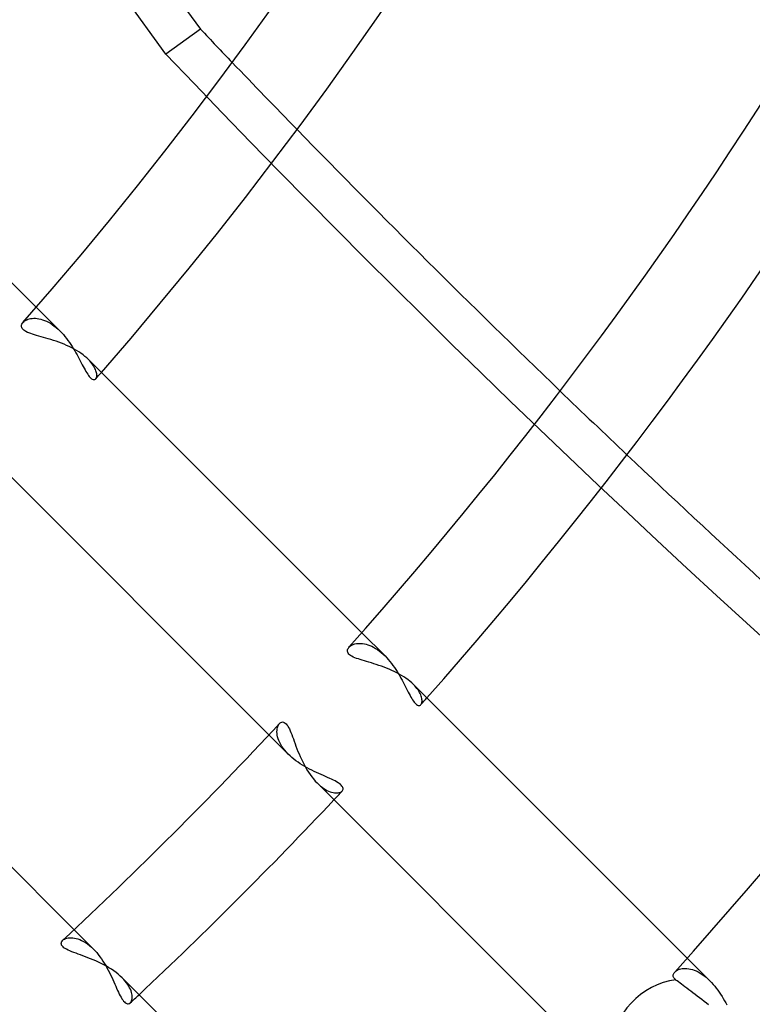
# Model space of a CAD drawing. Header units: millimetres. Extents: x -185 to 185, y -185 to 185.
# Tile 35 of 56: x 41 to 51, y -45 to -32. Entities that reach past the tile are written whole.
import ezdxf

# ---------------------------------------------------------------- set-up
doc = ezdxf.new("R2010")
doc.units = ezdxf.units.MM
doc.layers.add('MAIN-1', color=7, linetype='Continuous')
doc.layers.add('MAIN-2', color=7, linetype='Continuous')

msp = doc.modelspace()

# ---------------------------------------------------------------- linework, layer by layer
at = {"layer": 'MAIN-1'}
for p, q in [((40.454, -27.912), (43.214, -31.71)), ((40.945, -35.557), (37.84, -32.452)), ((40.741, -35.813), (40.743, -35.801)), ((40.743, -35.801), (40.747, -35.789)), ((40.747, -35.789), (40.754, -35.777)), ((40.754, -35.777), (40.762, -35.766)), ((40.742, -35.825), (40.741, -35.813)), ((40.745, -35.837), (40.742, -35.825)), ((40.751, -35.849), (40.745, -35.837)), ((40.76, -35.861), (40.751, -35.849)), ((40.772, -35.872), (40.76, -35.861)), ((40.786, -35.882), (40.772, -35.872)), ((40.803, -35.893), (40.786, -35.882)), ((40.823, -35.903), (40.803, -35.893)), ((40.845, -35.912), (40.823, -35.903)), ((40.869, -35.921), (40.845, -35.912)), ((40.895, -35.93), (40.869, -35.921)), ((40.922, -35.938), (40.895, -35.93)), ((40.95, -35.947), (40.922, -35.938)), ((40.98, -35.955), (40.95, -35.947)), ((41.011, -35.964), (40.98, -35.955)), ((41.044, -35.973), (41.011, -35.964)), ((41.077, -35.983), (41.044, -35.973)), ((41.112, -35.993), (41.077, -35.983)), ((41.147, -36.003), (41.112, -35.993)), ((41.183, -36.015), (41.147, -36.003)), ((41.219, -36.027), (41.183, -36.015)), ((41.256, -36.04), (41.219, -36.027)), ((41.292, -36.053), (41.256, -36.04)), ((41.329, -36.068), (41.292, -36.053)), ((41.364, -36.083), (41.329, -36.068)), ((41.4, -36.099), (41.364, -36.083)), ((41.435, -36.116), (41.4, -36.099)), ((41.469, -36.134), (41.435, -36.116)), ((41.501, -36.153), (41.469, -36.134)), ((41.533, -36.173), (41.501, -36.153)), ((41.563, -36.193), (41.533, -36.173)), ((41.592, -36.214), (41.563, -36.193)), ((41.619, -36.235), (41.592, -36.214)), ((41.644, -36.257), (41.619, -36.235)), ((41.666, -36.278), (41.644, -36.257)), ((45.445, -40.057), (41.666, -36.278)), ((40.336, -37.642), (44.162, -41.468)), ((45.247, -40.302), (45.249, -40.291)), ((45.249, -40.291), (45.253, -40.279)), ((45.253, -40.279), (45.259, -40.268)), ((45.259, -40.268), (45.268, -40.258)), ((41.468, -44.162), (37.642, -40.336)), ((45.248, -40.314), (45.247, -40.302)), ((45.251, -40.326), (45.248, -40.314)), ((45.257, -40.338), (45.251, -40.326)), ((45.266, -40.35), (45.257, -40.338)), ((45.277, -40.361), (45.266, -40.35)), ((45.291, -40.371), (45.277, -40.361)), ((45.308, -40.382), (45.291, -40.371)), ((45.327, -40.392), (45.308, -40.382)), ((45.349, -40.401), (45.327, -40.392)), ((45.372, -40.411), (45.349, -40.401)), ((45.398, -40.419), (45.372, -40.411)), ((45.424, -40.428), (45.398, -40.419)), ((45.452, -40.437), (45.424, -40.428)), ((45.481, -40.446), (45.452, -40.437)), ((45.512, -40.455), (45.481, -40.446)), ((45.544, -40.464), (45.512, -40.455)), ((45.577, -40.474), (45.544, -40.464)), ((45.611, -40.484), (45.577, -40.474)), ((45.645, -40.495), (45.611, -40.484)), ((45.68, -40.507), (45.645, -40.495)), ((45.716, -40.519), (45.68, -40.507)), ((45.752, -40.532), (45.716, -40.519)), ((45.788, -40.546), (45.752, -40.532)), ((45.824, -40.56), (45.788, -40.546)), ((45.859, -40.576), (45.824, -40.56)), ((45.894, -40.592), (45.859, -40.576)), ((45.929, -40.609), (45.894, -40.592)), ((45.962, -40.627), (45.929, -40.609)), ((45.995, -40.646), (45.962, -40.627)), ((46.026, -40.665), (45.995, -40.646)), ((46.056, -40.685), (46.026, -40.665)), ((46.084, -40.706), (46.056, -40.685)), ((46.111, -40.727), (46.084, -40.706)), ((46.136, -40.749), (46.111, -40.727)), ((46.159, -40.771), (46.136, -40.749)), ((49.943, -44.555), (46.159, -40.771)), ((44.308, -41.311), (44.318, -41.302)), ((44.318, -41.302), (44.328, -41.296)), ((44.328, -41.296), (44.339, -41.292)), ((44.339, -41.292), (44.35, -41.29)), ((44.35, -41.29), (44.362, -41.292)), ((44.362, -41.292), (44.374, -41.296)), ((44.374, -41.296), (44.386, -41.304)), ((44.386, -41.304), (44.398, -41.314)), ((44.398, -41.314), (44.41, -41.328)), ((44.41, -41.328), (44.421, -41.345)), ((44.421, -41.345), (44.433, -41.364)), ((44.433, -41.364), (44.444, -41.386)), ((44.444, -41.386), (44.455, -41.41)), ((44.455, -41.41), (44.466, -41.437)), ((44.466, -41.437), (44.477, -41.464)), ((44.477, -41.464), (44.488, -41.494)), ((44.488, -41.494), (44.499, -41.524)), ((44.499, -41.524), (44.51, -41.556)), ((44.51, -41.556), (44.522, -41.59)), ((44.522, -41.59), (44.535, -41.624)), ((44.535, -41.624), (44.549, -41.659)), ((44.549, -41.659), (44.563, -41.696)), ((44.563, -41.696), (44.578, -41.732)), ((44.578, -41.732), (44.594, -41.769)), ((44.594, -41.769), (44.61, -41.806)), ((44.61, -41.806), (44.628, -41.843)), ((44.628, -41.843), (44.647, -41.879)), ((44.647, -41.879), (44.666, -41.915)), ((44.666, -41.915), (44.687, -41.95)), ((44.687, -41.95), (44.708, -41.984)), ((44.708, -41.984), (44.731, -42.017)), ((44.731, -42.017), (44.754, -42.049)), ((44.754, -42.049), (44.777, -42.078)), ((44.777, -42.078), (44.802, -42.107)), ((44.802, -42.107), (44.827, -42.133)), ((44.827, -42.133), (48.654, -45.96)), ((41.29, -44.351), (41.292, -44.339)), ((41.292, -44.362), (41.29, -44.351)), ((41.292, -44.339), (41.296, -44.328)), ((41.296, -44.374), (41.292, -44.362)), ((41.296, -44.328), (41.302, -44.318)), ((41.304, -44.386), (41.296, -44.374)), ((41.302, -44.318), (41.311, -44.308)), ((41.315, -44.398), (41.304, -44.386)), ((41.328, -44.41), (41.315, -44.398)), ((41.345, -44.422), (41.328, -44.41)), ((41.365, -44.433), (41.345, -44.422)), ((41.387, -44.444), (41.365, -44.433)), ((41.411, -44.455), (41.387, -44.444)), ((41.437, -44.466), (41.411, -44.455)), ((41.465, -44.477), (41.437, -44.466)), ((41.495, -44.488), (41.465, -44.477)), ((41.525, -44.499), (41.495, -44.488)), ((41.557, -44.511), (41.525, -44.499)), ((41.59, -44.523), (41.557, -44.511)), ((41.625, -44.535), (41.59, -44.523)), ((41.66, -44.549), (41.625, -44.535)), ((41.696, -44.563), (41.66, -44.549)), ((41.732, -44.578), (41.696, -44.563)), ((41.769, -44.593), (41.732, -44.578)), ((41.806, -44.61), (41.769, -44.593)), ((41.843, -44.628), (41.806, -44.61)), ((41.879, -44.647), (41.843, -44.628)), ((41.915, -44.666), (41.879, -44.647)), ((41.95, -44.687), (41.915, -44.666)), ((41.984, -44.708), (41.95, -44.687)), ((42.017, -44.731), (41.984, -44.708)), ((42.049, -44.754), (42.017, -44.731)), ((42.078, -44.777), (42.049, -44.754)), ((42.107, -44.802), (42.078, -44.777)), ((49.751, -44.787), (49.753, -44.777)), ((49.753, -44.777), (49.757, -44.767)), ((49.757, -44.767), (49.763, -44.758)), ((49.763, -44.758), (49.77, -44.749)), ((42.133, -44.827), (42.107, -44.802)), ((45.96, -48.654), (42.133, -44.827)), ((49.75, -44.797), (49.751, -44.787)), ((49.751, -44.807), (49.75, -44.797)), ((49.754, -44.817), (49.751, -44.807)), ((49.759, -44.827), (49.754, -44.817)), ((49.767, -44.837), (49.759, -44.827)), ((49.776, -44.847), (49.767, -44.837)), ((49.788, -44.857), (49.776, -44.847)), ((49.805, -44.87), (49.788, -44.857)), ((49.824, -44.884), (49.805, -44.87)), ((49.844, -44.9), (49.824, -44.884)), ((49.866, -44.916), (49.844, -44.9)), ((49.888, -44.932), (49.866, -44.916)), ((49.912, -44.951), (49.888, -44.932)), ((49.939, -44.971), (49.912, -44.951)), ((49.966, -44.992), (49.939, -44.971)), ((49.994, -45.013), (49.966, -44.992)), ((50.023, -45.035), (49.994, -45.013)), ((50.051, -45.056), (50.023, -45.035)), ((50.081, -45.079), (50.051, -45.056)), ((50.112, -45.103), (50.081, -45.079)), ((50.145, -45.128), (50.112, -45.103)), ((50.177, -45.152), (50.145, -45.128)), ((50.208, -45.176), (50.177, -45.152)), ((50.239, -45.2), (50.208, -45.176))]:
    msp.add_line(p, q, dxfattribs=at)
for radius, start, end in [(54.229, 318.7349, 0), (55.499, 318.9365, 0), (60.579, 318.3525, 0), (61.849, 318.53172, 0), (66.929, 318.04104, 0), (60.579, 312.99506, 317.00496), (61.849, 313.23496, 316.76506)]:
    msp.add_arc((0, 0), radius, start, end, dxfattribs=at)
for centre, major_axis, ratio, start_param, end_param in [((115.951, 47.57), (-77.635, 106.855), 0.809017, 1.73342, 1.738281), ((115.951, 47.57), (-77.635, 106.855), 0.809017, 1.74808, 1.787169), ((115.951, 47.57), (-77.635, 106.855), 0.809017, 1.796924, 1.83593), ((49.796, -45.754), (0.674, 0.674), 0.895823, 0.849105, 2.366567)]:
    msp.add_ellipse(centre, major_axis=major_axis, ratio=ratio, start_param=start_param, end_param=end_param, dxfattribs=at)
at = {"layer": 'MAIN-2'}
for p, q in [((42.738, -32.055), (28.939, -13.062)), ((43.214, -31.71), (42.738, -32.055)), ((41.274, -35.886), (40.945, -35.557)), ((40.762, -35.766), (40.772, -35.756)), ((40.772, -35.756), (40.784, -35.746)), ((40.784, -35.746), (40.798, -35.738)), ((40.798, -35.738), (40.813, -35.73)), ((40.813, -35.73), (40.83, -35.723)), ((40.83, -35.723), (40.848, -35.717)), ((40.848, -35.717), (40.868, -35.713)), ((40.868, -35.713), (40.889, -35.71)), ((40.889, -35.71), (40.91, -35.708)), ((40.91, -35.708), (40.933, -35.709)), ((40.933, -35.709), (40.957, -35.711)), ((40.957, -35.711), (40.981, -35.714)), ((40.981, -35.714), (41.007, -35.72)), ((41.007, -35.72), (41.033, -35.728)), ((41.033, -35.728), (41.059, -35.737)), ((41.059, -35.737), (41.086, -35.749)), ((41.086, -35.749), (41.113, -35.762)), ((41.113, -35.762), (41.14, -35.778)), ((41.14, -35.778), (41.167, -35.796)), ((41.167, -35.796), (41.195, -35.816)), ((41.195, -35.816), (41.222, -35.838)), ((41.222, -35.838), (41.248, -35.861)), ((41.248, -35.861), (41.274, -35.886)), ((41.274, -35.886), (41.297, -35.91)), ((41.297, -35.91), (41.32, -35.935)), ((41.32, -35.935), (41.342, -35.961)), ((41.342, -35.961), (41.363, -35.988)), ((41.363, -35.988), (41.384, -36.015)), ((41.384, -36.015), (41.404, -36.043)), ((41.404, -36.043), (41.423, -36.071)), ((41.423, -36.071), (41.441, -36.1)), ((41.441, -36.1), (41.459, -36.129)), ((41.459, -36.129), (41.477, -36.158)), ((41.477, -36.158), (41.493, -36.186)), ((41.493, -36.186), (41.509, -36.215)), ((41.509, -36.215), (41.525, -36.243)), ((41.525, -36.243), (41.539, -36.271)), ((41.539, -36.271), (41.554, -36.298)), ((41.554, -36.298), (41.568, -36.325)), ((41.568, -36.325), (41.581, -36.351)), ((41.684, -36.296), (41.666, -36.278)), ((41.699, -36.314), (41.684, -36.296)), ((41.714, -36.332), (41.699, -36.314)), ((41.727, -36.35), (41.714, -36.332)), ((41.581, -36.351), (41.594, -36.376)), ((41.594, -36.376), (41.607, -36.4)), ((41.607, -36.4), (41.62, -36.423)), ((41.62, -36.423), (41.632, -36.444)), ((41.632, -36.444), (41.644, -36.464)), ((41.644, -36.464), (41.656, -36.482)), ((41.738, -36.367), (41.727, -36.35)), ((41.748, -36.384), (41.738, -36.367)), ((41.757, -36.401), (41.748, -36.384)), ((41.765, -36.417), (41.757, -36.401)), ((41.771, -36.433), (41.765, -36.417)), ((41.775, -36.448), (41.771, -36.433)), ((41.779, -36.463), (41.775, -36.448)), ((41.781, -36.476), (41.779, -36.463)), ((41.782, -36.489), (41.781, -36.476)), ((41.656, -36.482), (41.667, -36.499)), ((41.667, -36.499), (41.678, -36.513)), ((41.678, -36.513), (41.689, -36.526)), ((41.689, -36.526), (41.7, -36.536)), ((41.7, -36.536), (41.71, -36.545)), ((41.71, -36.545), (41.72, -36.551)), ((41.72, -36.551), (41.73, -36.555)), ((41.73, -36.555), (41.739, -36.557)), ((41.739, -36.557), (41.747, -36.557)), ((41.747, -36.557), (41.755, -36.555)), ((41.755, -36.555), (41.762, -36.551)), ((41.762, -36.551), (41.768, -36.546)), ((41.768, -36.546), (41.772, -36.539)), ((41.772, -36.539), (41.776, -36.532)), ((41.776, -36.532), (41.779, -36.523)), ((41.779, -36.523), (41.781, -36.513)), ((41.781, -36.513), (41.782, -36.501)), ((41.782, -36.501), (41.782, -36.489)), ((45.766, -40.377), (45.445, -40.057)), ((45.268, -40.258), (45.277, -40.248)), ((45.277, -40.248), (45.289, -40.238)), ((45.289, -40.238), (45.302, -40.23)), ((45.302, -40.23), (45.317, -40.223)), ((45.317, -40.223), (45.334, -40.216)), ((45.334, -40.216), (45.351, -40.211)), ((45.351, -40.211), (45.37, -40.207)), ((45.37, -40.207), (45.39, -40.204)), ((45.39, -40.204), (45.412, -40.203)), ((45.412, -40.203), (45.434, -40.203)), ((45.434, -40.203), (45.457, -40.205)), ((45.457, -40.205), (45.481, -40.209)), ((45.481, -40.209), (45.505, -40.215)), ((45.505, -40.215), (45.53, -40.222)), ((45.53, -40.222), (45.556, -40.232)), ((45.556, -40.232), (45.582, -40.243)), ((45.582, -40.243), (45.608, -40.257)), ((45.608, -40.257), (45.635, -40.272)), ((45.635, -40.272), (45.661, -40.29)), ((45.661, -40.29), (45.688, -40.309)), ((45.688, -40.309), (45.714, -40.33)), ((45.714, -40.33), (45.74, -40.353)), ((45.74, -40.353), (45.766, -40.377)), ((45.766, -40.377), (45.789, -40.401)), ((45.789, -40.401), (45.811, -40.427)), ((45.811, -40.427), (45.834, -40.453)), ((45.834, -40.453), (45.855, -40.48)), ((45.855, -40.48), (45.876, -40.508)), ((45.876, -40.508), (45.896, -40.536)), ((45.896, -40.536), (45.915, -40.565)), ((45.915, -40.565), (45.934, -40.594)), ((45.934, -40.594), (45.952, -40.623)), ((45.952, -40.623), (45.969, -40.653)), ((45.969, -40.653), (45.986, -40.682)), ((45.986, -40.682), (46.002, -40.711)), ((46.002, -40.711), (46.017, -40.74)), ((46.017, -40.74), (46.032, -40.769)), ((46.032, -40.769), (46.046, -40.796)), ((46.046, -40.796), (46.06, -40.824)), ((46.06, -40.824), (46.074, -40.85)), ((46.177, -40.79), (46.159, -40.771)), ((46.193, -40.808), (46.177, -40.79)), ((46.208, -40.827), (46.193, -40.808)), ((46.222, -40.845), (46.208, -40.827)), ((46.074, -40.85), (46.087, -40.876)), ((46.087, -40.876), (46.099, -40.9)), ((46.099, -40.9), (46.112, -40.924)), ((46.112, -40.924), (46.124, -40.946)), ((46.124, -40.946), (46.136, -40.966)), ((46.136, -40.966), (46.148, -40.985)), ((46.234, -40.863), (46.222, -40.845)), ((46.244, -40.881), (46.234, -40.863)), ((46.253, -40.898), (46.244, -40.881)), ((46.261, -40.915), (46.253, -40.898)), ((46.267, -40.932), (46.261, -40.915)), ((46.271, -40.948), (46.267, -40.932)), ((46.275, -40.963), (46.271, -40.948)), ((46.277, -40.977), (46.275, -40.963)), ((46.148, -40.985), (46.16, -41.002)), ((46.16, -41.002), (46.171, -41.017)), ((46.171, -41.017), (46.182, -41.03)), ((46.182, -41.03), (46.193, -41.04)), ((46.193, -41.04), (46.203, -41.049)), ((46.203, -41.049), (46.213, -41.056)), ((46.213, -41.056), (46.223, -41.06)), ((46.223, -41.06), (46.232, -41.062)), ((46.232, -41.062), (46.241, -41.062)), ((46.241, -41.062), (46.249, -41.06)), ((46.249, -41.06), (46.256, -41.056)), ((46.256, -41.056), (46.262, -41.05)), ((46.262, -41.05), (46.267, -41.043)), ((46.267, -41.043), (46.272, -41.035)), ((46.272, -41.035), (46.275, -41.026)), ((46.275, -41.026), (46.277, -41.015)), ((46.278, -40.991), (46.277, -40.977)), ((46.277, -41.015), (46.278, -41.003)), ((46.278, -41.003), (46.278, -40.991)), ((44.276, -41.385), (44.28, -41.366)), ((44.28, -41.366), (44.285, -41.35)), ((44.285, -41.35), (44.292, -41.335)), ((44.292, -41.335), (44.299, -41.322)), ((44.299, -41.322), (44.308, -41.311)), ((44.162, -41.468), (44.428, -41.734)), ((44.272, -41.425), (44.273, -41.404)), ((44.273, -41.448), (44.272, -41.425)), ((44.273, -41.404), (44.276, -41.385)), ((44.276, -41.471), (44.273, -41.448)), ((44.281, -41.496), (44.276, -41.471)), ((44.289, -41.521), (44.281, -41.496)), ((44.298, -41.547), (44.289, -41.521)), ((44.31, -41.573), (44.298, -41.547)), ((44.324, -41.6), (44.31, -41.573)), ((44.34, -41.627), (44.324, -41.6)), ((44.359, -41.654), (44.34, -41.627)), ((44.38, -41.681), (44.359, -41.654)), ((44.403, -41.708), (44.38, -41.681)), ((44.428, -41.734), (44.403, -41.708)), ((44.453, -41.758), (44.428, -41.734)), ((44.479, -41.781), (44.453, -41.758)), ((44.506, -41.803), (44.479, -41.781)), ((44.535, -41.825), (44.506, -41.803)), ((44.565, -41.847), (44.535, -41.825)), ((44.595, -41.867), (44.565, -41.847)), ((44.627, -41.887), (44.595, -41.867)), ((44.658, -41.905), (44.627, -41.887)), ((44.69, -41.924), (44.658, -41.905)), ((44.723, -41.941), (44.69, -41.924)), ((44.755, -41.957), (44.723, -41.941)), ((44.788, -41.973), (44.755, -41.957)), ((44.82, -41.989), (44.788, -41.973)), ((44.852, -42.003), (44.82, -41.989)), ((44.883, -42.017), (44.852, -42.003)), ((44.914, -42.031), (44.883, -42.017)), ((44.944, -42.044), (44.914, -42.031)), ((44.973, -42.057), (44.944, -42.044)), ((45.001, -42.069), (44.973, -42.057)), ((44.827, -42.133), (44.85, -42.155)), ((44.85, -42.155), (44.873, -42.175)), ((44.873, -42.175), (44.896, -42.193)), ((44.896, -42.193), (44.919, -42.209)), ((45.027, -42.081), (45.001, -42.069)), ((45.052, -42.093), (45.027, -42.081)), ((45.075, -42.105), (45.052, -42.093)), ((45.097, -42.117), (45.075, -42.105)), ((45.117, -42.129), (45.097, -42.117)), ((45.134, -42.14), (45.117, -42.129)), ((45.149, -42.152), (45.134, -42.14)), ((45.161, -42.164), (45.149, -42.152)), ((45.171, -42.175), (45.161, -42.164)), ((45.179, -42.186), (45.171, -42.175)), ((45.184, -42.197), (45.179, -42.186)), ((45.186, -42.208), (45.184, -42.197)), ((44.919, -42.209), (44.942, -42.224)), ((44.942, -42.224), (44.964, -42.236)), ((44.964, -42.236), (44.986, -42.246)), ((44.986, -42.246), (45.007, -42.255)), ((45.007, -42.255), (45.028, -42.262)), ((45.028, -42.262), (45.048, -42.267)), ((45.048, -42.267), (45.067, -42.27)), ((45.067, -42.27), (45.085, -42.271)), ((45.085, -42.271), (45.101, -42.271)), ((45.101, -42.271), (45.117, -42.27)), ((45.117, -42.27), (45.132, -42.267)), ((45.132, -42.267), (45.144, -42.263)), ((45.144, -42.263), (45.156, -42.258)), ((45.156, -42.258), (45.166, -42.252)), ((45.166, -42.252), (45.174, -42.245)), ((45.174, -42.245), (45.18, -42.237)), ((45.18, -42.237), (45.184, -42.228)), ((45.184, -42.228), (45.187, -42.218)), ((45.187, -42.218), (45.186, -42.208)), ((41.734, -44.428), (41.468, -44.162)), ((41.311, -44.308), (41.322, -44.299)), ((41.322, -44.299), (41.335, -44.292)), ((41.335, -44.292), (41.35, -44.285)), ((41.35, -44.285), (41.367, -44.279)), ((41.367, -44.279), (41.385, -44.275)), ((41.385, -44.275), (41.405, -44.273)), ((41.405, -44.273), (41.426, -44.272)), ((41.426, -44.272), (41.449, -44.273)), ((41.449, -44.273), (41.472, -44.277)), ((41.472, -44.277), (41.496, -44.282)), ((41.496, -44.282), (41.521, -44.289)), ((41.521, -44.289), (41.547, -44.298)), ((41.547, -44.298), (41.573, -44.31)), ((41.573, -44.31), (41.6, -44.324)), ((41.6, -44.324), (41.627, -44.34)), ((41.627, -44.34), (41.654, -44.359)), ((41.654, -44.359), (41.681, -44.38)), ((41.681, -44.38), (41.708, -44.403)), ((41.708, -44.403), (41.734, -44.428)), ((41.734, -44.428), (41.758, -44.453)), ((41.758, -44.453), (41.781, -44.479)), ((41.781, -44.479), (41.803, -44.506)), ((41.803, -44.506), (41.825, -44.535)), ((41.825, -44.535), (41.846, -44.565)), ((41.846, -44.565), (41.867, -44.595)), ((41.867, -44.595), (41.886, -44.626)), ((41.886, -44.626), (41.905, -44.658)), ((50.257, -44.869), (49.943, -44.555)), ((41.905, -44.658), (41.923, -44.69)), ((41.923, -44.69), (41.941, -44.722)), ((41.941, -44.722), (41.957, -44.755)), ((41.957, -44.755), (41.973, -44.787)), ((49.77, -44.749), (49.78, -44.739)), ((49.78, -44.739), (49.792, -44.73)), ((49.792, -44.73), (49.806, -44.721)), ((49.806, -44.721), (49.821, -44.714)), ((49.821, -44.714), (49.837, -44.708)), ((49.837, -44.708), (49.855, -44.703)), ((49.855, -44.703), (49.874, -44.699)), ((49.874, -44.699), (49.895, -44.697)), ((49.895, -44.697), (49.917, -44.697)), ((49.917, -44.697), (49.94, -44.698)), ((49.94, -44.698), (49.964, -44.701)), ((49.964, -44.701), (49.989, -44.706)), ((49.989, -44.706), (50.014, -44.712)), ((50.014, -44.712), (50.04, -44.721)), ((50.04, -44.721), (50.067, -44.732)), ((50.067, -44.732), (50.094, -44.746)), ((50.094, -44.746), (50.122, -44.761)), ((50.122, -44.761), (50.149, -44.779)), ((50.149, -44.779), (50.176, -44.798)), ((41.973, -44.787), (41.988, -44.82)), ((41.988, -44.82), (42.003, -44.851)), ((42.003, -44.851), (42.017, -44.883)), ((42.017, -44.883), (42.031, -44.913)), ((42.031, -44.913), (42.044, -44.943)), ((42.155, -44.85), (42.133, -44.827)), ((42.175, -44.873), (42.155, -44.85)), ((42.193, -44.896), (42.175, -44.873)), ((42.209, -44.919), (42.193, -44.896)), ((42.224, -44.942), (42.209, -44.919)), ((50.176, -44.798), (50.203, -44.82)), ((50.203, -44.82), (50.23, -44.843)), ((50.23, -44.843), (50.257, -44.869)), ((50.257, -44.869), (50.28, -44.893)), ((50.28, -44.893), (50.302, -44.917)), ((50.302, -44.917), (50.324, -44.943)), ((42.044, -44.943), (42.056, -44.972)), ((42.056, -44.972), (42.069, -45)), ((42.069, -45), (42.081, -45.026)), ((42.081, -45.026), (42.093, -45.051)), ((42.093, -45.051), (42.105, -45.075)), ((42.236, -44.964), (42.224, -44.942)), ((42.246, -44.986), (42.236, -44.964)), ((42.255, -45.007), (42.246, -44.986)), ((42.262, -45.028), (42.255, -45.007)), ((42.267, -45.048), (42.262, -45.028)), ((42.27, -45.067), (42.267, -45.048)), ((50.324, -44.943), (50.345, -44.97)), ((50.345, -44.97), (50.366, -44.998)), ((50.366, -44.998), (50.386, -45.026)), ((50.386, -45.026), (50.405, -45.055)), ((50.405, -45.055), (50.424, -45.084)), ((42.105, -45.075), (42.117, -45.096)), ((42.117, -45.096), (42.128, -45.116)), ((42.128, -45.116), (42.14, -45.133)), ((42.14, -45.133), (42.152, -45.148)), ((42.152, -45.148), (42.163, -45.161)), ((42.163, -45.161), (42.175, -45.171)), ((42.175, -45.171), (42.186, -45.179)), ((42.186, -45.179), (42.197, -45.184)), ((42.197, -45.184), (42.208, -45.186)), ((42.208, -45.186), (42.218, -45.187)), ((42.218, -45.187), (42.228, -45.184)), ((42.228, -45.184), (42.237, -45.18)), ((42.237, -45.18), (42.245, -45.174)), ((42.245, -45.174), (42.252, -45.166)), ((42.252, -45.166), (42.258, -45.156)), ((42.258, -45.156), (42.263, -45.145)), ((42.263, -45.145), (42.267, -45.132)), ((42.267, -45.132), (42.27, -45.117)), ((42.271, -45.085), (42.27, -45.067)), ((42.27, -45.117), (42.271, -45.101)), ((42.271, -45.101), (42.271, -45.085)), ((50.424, -45.084), (50.441, -45.113)), ((50.441, -45.113), (50.458, -45.143)), ((50.458, -45.143), (50.475, -45.172)), ((50.475, -45.172), (50.491, -45.201))]:
    msp.add_line(p, q, dxfattribs=at)
for radius, start, end in [(132, 179.99998, 0), (128, 270.00002, 0), (127, 270.00002, 0), (55.499, 318.8146, 318.9365), (61.849, 318.41644, 318.53172), (61.849, 316.76506, 316.91919), (61.849, 313.08077, 313.23496)]:
    msp.add_arc((0, 0), radius, start, end, dxfattribs=at)
for centre, start_param, end_param in [((115.475, 47.225), 1.73342, 2.280052), ((115.951, 47.57), 1.738281, 1.74808), ((115.951, 47.57), 1.787169, 1.796924)]:
    msp.add_ellipse(centre, major_axis=(-77.635, 106.855), ratio=0.809017, start_param=start_param, end_param=end_param, dxfattribs=at)

doc.saveas('drawing.dxf')
